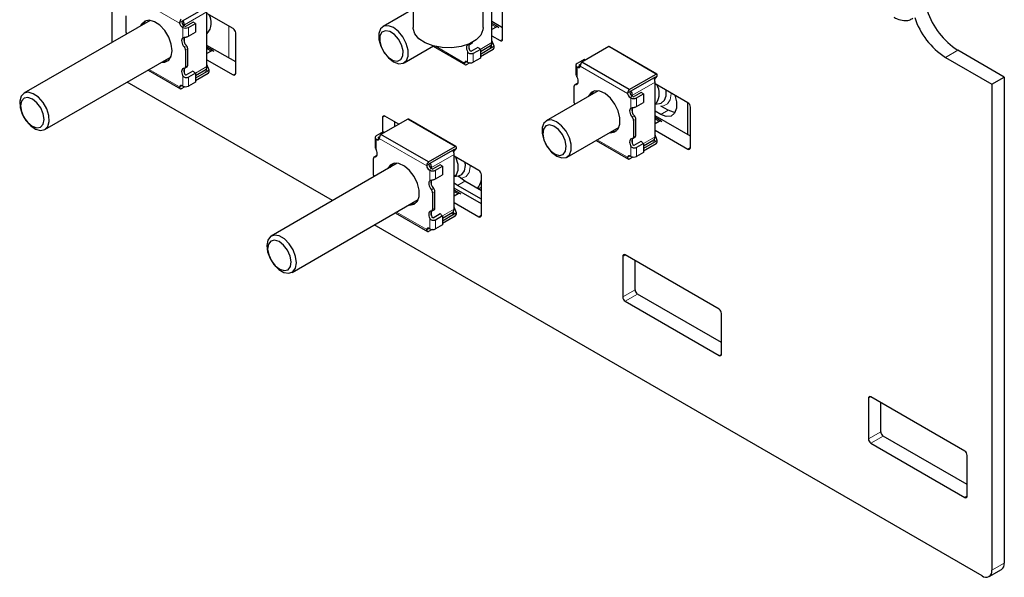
# Paper-space layout 'Blatt4' of a CAD drawing. Header units: millimetres. Extents: x 5 to 418, y 2 to 292.
# Tile 48 of 59: x 250 to 306, y 67 to 99. Entities that reach past the tile are written whole.
import ezdxf

# ---------------------------------------------------------------- set-up
doc = ezdxf.new("R2010")
doc.units = ezdxf.units.MM

psp = doc.layouts.new('Blatt4')

# ---------------------------------------------------------------- linework, layer by layer
at = {"color": 7, "linetype": 'Continuous', "lineweight": 25}
for p, q in [((272.0843939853, 116.7664525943), (272.0843939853, 98.8025547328)), ((276.0843939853, 98.8025547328), (276.0843939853, 116.7664525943)), ((254.851089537, 97.9636821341), (254.851089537, 109.6067442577)), ((276.5847235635, 97.9446102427), (276.5847235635, 101.0801269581)), ((277.1956638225, 98.1471458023), (277.1956638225, 100.466121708)), ((258.8712670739, 99.1914886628), (260.2501252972, 99.9737008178)), ((272.0843939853, 99.864224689), (270.3544515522, 98.8655501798)), ((257.0292731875, 99.2211207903), (249.8059284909, 95.0511726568)), ((255.6571912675, 98.5236266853), (255.6571912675, 99.4819955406)), ((260.2788411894, 96.5794570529), (260.2788411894, 99.7149737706)), ((261.7807359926, 98.7499395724), (260.2788411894, 99.6169649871)), ((258.7124069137, 99.0624438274), (258.7123450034, 99.0768476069)), ((258.8396861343, 99.1359205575), (258.8415172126, 99.1514171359)), ((258.8518997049, 98.8340869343), (258.8886692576, 98.8128603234)), ((259.0159484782, 98.8863370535), (258.9791789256, 98.9075636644)), ((258.9848357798, 98.9042980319), (258.9848357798, 98.9679603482)), ((259.4897100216, 99.1190133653), (259.0866591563, 98.8863370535)), ((259.2139383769, 98.8128603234), (259.6169892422, 99.0455366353)), ((259.6169892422, 99.0455366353), (259.4897100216, 99.1190133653)), ((259.6169892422, 99.0455366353), (259.6169892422, 98.543993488)), ((277.1956638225, 98.8002457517), (276.5847235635, 99.152934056)), ((276.9369236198, 98.8420189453), (276.5847235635, 99.0453397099)), ((276.8244327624, 98.8308796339), (276.5847235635, 98.692498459)), ((258.9848357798, 97.9668442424), (258.9848357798, 98.2478276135)), ((259.2139383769, 98.3113171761), (259.6169892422, 98.543993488)), ((260.2788411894, 98.46651653), (260.2974548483, 98.4772619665)), ((261.9221573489, 96.1860146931), (261.9221573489, 98.5049905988)), ((276.5847235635, 98.3365259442), (277.0542424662, 98.0654784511)), ((276.7148312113, 97.7425989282), (276.5847235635, 98.0604095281)), ((259.0513038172, 97.5226160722), (259.0513038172, 96.5642472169)), ((259.1785830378, 96.637723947), (259.1785830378, 97.5960928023)), ((261.9221573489, 96.8391146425), (260.2788411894, 97.7877808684)), ((260.6310412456, 97.4768657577), (260.2788411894, 97.6801865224)), ((271.5543540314, 96.7870329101), (273.2350322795, 97.7572678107)), ((273.2150513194, 97.745733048), (275.0643831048, 96.6781365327)), ((275.290718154, 97.5682692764), (275.290718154, 97.8386548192)), ((275.3198996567, 97.8469883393), (275.4471788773, 97.9204650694)), ((275.3925415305, 97.4614061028), (275.7955923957, 97.6940824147)), ((275.9228716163, 97.5611494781), (275.5198207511, 97.3284731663)), ((275.9228716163, 97.4407572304), (276.5101504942, 97.7797861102)), ((276.5560076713, 97.6461972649), (275.9228716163, 97.2743655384)), ((275.9228716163, 97.5611494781), (275.9228716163, 97.0596063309)), ((276.651191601, 97.5551145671), (275.9228716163, 97.1346643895)), ((276.5346214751, 97.798414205), (276.5703822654, 97.7110622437)), ((276.5703822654, 97.7110622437), (276.5713280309, 97.6597563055)), ((276.5713280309, 97.6597563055), (276.7148312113, 97.7425989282)), ((276.7148312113, 97.6653416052), (276.7148312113, 97.7425989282)), ((283.2697110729, 97.7190437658), (281.7329674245, 96.831900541)), ((285.9850011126, 96.1515401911), (283.2697110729, 97.7190437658)), ((286.0214055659, 96.1411269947), (283.3061155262, 97.7086305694)), ((305.9041991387, 95.9777083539), (303.2454776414, 97.5125556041)), ((251.0058309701, 92.972655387), (258.2291756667, 97.1426035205)), ((260.5185503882, 97.4657264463), (260.2788411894, 97.3273452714)), ((260.2788411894, 96.9713727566), (261.7807359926, 96.1043473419)), ((275.9228716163, 97.0596063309), (275.5198207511, 96.826930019)), ((281.8625685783, 96.9817757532), (281.459517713, 96.7490994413)), ((281.9275778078, 96.9442467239), (281.8625685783, 96.9817757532)), ((302.5383708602, 97.1043515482), (305.1970923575, 95.569504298)), ((256.9091689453, 96.3805798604), (258.7585007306, 95.3129833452)), ((258.9848357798, 96.2031160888), (258.9848357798, 96.4735016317)), ((259.0140172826, 96.4818351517), (259.1412965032, 96.5553118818)), ((259.6169892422, 96.0756040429), (260.20426812, 96.4146329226)), ((260.228739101, 96.4332610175), (260.2644998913, 96.3459090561)), ((260.2654456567, 96.2946031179), (260.4089488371, 96.3774457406)), ((260.4089488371, 96.3774457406), (260.2788411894, 96.6952563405)), ((260.4089488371, 96.3001884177), (260.4089488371, 96.3774457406)), ((275.0182273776, 96.7675671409), (275.0182892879, 96.7808546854)), ((275.3247373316, 96.7893688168), (275.1144479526, 96.6679713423)), ((275.1473995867, 96.84213667), (275.1455685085, 96.8543314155)), ((275.1945516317, 96.826930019), (275.1577820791, 96.8481566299)), ((275.1776324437, 96.8366972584), (275.177149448, 96.8364136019)), ((281.3921522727, 96.6552125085), (281.3921522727, 96.1407589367)), ((281.459517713, 96.5613255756), (281.4962872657, 96.5400989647)), ((281.5867969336, 96.6756227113), (281.6603268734, 96.718070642)), ((281.6235664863, 96.6135756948), (281.5867969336, 96.6348023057)), ((281.6235664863, 96.6135756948), (281.6357603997, 96.6071506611)), ((281.6367468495, 96.6212108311), (281.6357800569, 96.6074009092)), ((284.4482574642, 95.2643969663), (281.7329674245, 96.831900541)), ((259.0866591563, 96.0962529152), (259.4897100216, 96.3289292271)), ((259.6169892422, 96.1959962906), (259.2139383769, 95.9633199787)), ((260.2501252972, 96.2810440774), (259.6169892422, 95.9092123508)), ((259.6169892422, 96.1959962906), (259.6169892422, 95.6944531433)), ((260.3453092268, 96.1899613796), (259.6169892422, 95.769511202)), ((260.2644998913, 96.3459090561), (260.2654456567, 96.2946031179)), ((284.4482574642, 95.2643969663), (285.9850011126, 96.1515401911)), ((284.5109589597, 95.1683483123), (285.889817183, 95.9505604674)), ((285.9041917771, 95.9419395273), (285.8684309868, 95.8958760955)), ((285.8924889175, 95.836393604), (286.0486407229, 96.0375325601)), ((285.9051375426, 95.9546899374), (285.9041917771, 95.9419395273)), ((286.0486407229, 96.0375325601), (285.9051375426, 95.9546899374)), ((286.0486407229, 96.0375325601), (286.0486407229, 96.1147898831)), ((305.1970923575, 95.569504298), (305.9041991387, 95.9777083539)), ((305.9041991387, 95.9777083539), (305.9041991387, 68.1826591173)), ((267.4529785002, 88.9104355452), (255.711037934, 95.6889135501)), ((258.7123450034, 95.4024139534), (258.7124069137, 95.4157014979)), ((259.0188549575, 95.4242156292), (258.8085655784, 95.3028181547)), ((258.8415172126, 95.4769834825), (258.8396861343, 95.4891782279)), ((258.8886692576, 95.4617768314), (258.8518997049, 95.4830034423)), ((258.8717500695, 95.4715440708), (258.8712670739, 95.4712604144)), ((259.6169892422, 95.6944531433), (259.2139383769, 95.4617768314)), ((281.2968831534, 94.5004863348), (281.2968831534, 95.4588551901)), ((281.4614489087, 95.6147439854), (281.334169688, 95.5412672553)), ((285.9185330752, 92.5563167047), (285.9185330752, 95.6918334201)), ((287.8022655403, 94.5063690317), (285.9185330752, 95.5938246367)), ((305.1970923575, 95.569504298), (305.1970923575, 67.7744550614)), ((282.6689650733, 95.1979804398), (279.6882610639, 93.4772566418)), ((284.3520987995, 95.039303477), (284.3520368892, 95.0537072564)), ((284.4793780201, 95.112780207), (284.4812090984, 95.1282767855)), ((284.4915915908, 94.8109465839), (284.5283611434, 94.789719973)), ((284.655640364, 94.863196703), (284.6188708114, 94.8844233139)), ((284.6245276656, 94.8811576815), (284.6245276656, 94.9448199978)), ((285.1294019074, 95.0958730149), (284.7263510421, 94.863196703)), ((284.8536302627, 94.789719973), (285.256681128, 95.0223962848)), ((285.256681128, 95.0223962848), (285.1294019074, 95.0958730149)), ((285.256681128, 95.0223962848), (285.256681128, 94.5208531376)), ((284.6245276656, 93.943703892), (284.6245276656, 94.224687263)), ((284.8536302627, 94.2881768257), (285.256681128, 94.5208531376)), ((285.9185330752, 94.4208357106), (286.0089712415, 94.5084846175)), ((285.9250541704, 94.4271556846), (286.1708817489, 94.4654100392)), ((286.6708946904, 94.0814493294), (286.2603163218, 94.3184711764)), ((287.8022655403, 92.677184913), (287.8022655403, 94.5063690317)), ((287.9436868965, 91.9424441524), (287.9436868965, 94.2614200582)), ((271.7721548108, 93.578102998), (270.2354111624, 92.6909597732)), ((270.3225859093, 93.6555264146), (270.3225859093, 92.8163427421)), ((271.2558726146, 93.2800596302), (270.4640072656, 93.7371937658)), ((274.4874448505, 92.0105994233), (271.7721548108, 93.578102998)), ((274.5238493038, 92.000186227), (271.8085592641, 93.5676898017)), ((284.8182749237, 92.6145835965), (284.8182749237, 93.5729524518)), ((286.2466306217, 93.8365268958), (285.9185330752, 94.0259335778)), ((287.9436868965, 92.5955441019), (285.9185330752, 93.764640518)), ((286.2707331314, 93.4537254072), (285.9185330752, 93.6570461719)), ((271.0296926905, 93.1494887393), (271.0296926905, 93.4106305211)), ((280.888163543, 91.3987393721), (283.8688675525, 93.1194631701)), ((284.6909957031, 93.4994757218), (284.6909957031, 92.5411068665)), ((286.158242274, 93.4425860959), (285.9185330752, 93.3042049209)), ((269.8945960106, 92.5142717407), (269.8945960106, 91.9998181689)), ((270.3650123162, 92.8408349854), (269.9619614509, 92.6081586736)), ((269.9619614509, 92.4203848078), (269.9987310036, 92.3991581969)), ((270.0892406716, 92.5346819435), (270.1627706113, 92.5771298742)), ((270.1260102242, 92.472634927), (270.0892406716, 92.4938615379)), ((270.1260102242, 92.472634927), (270.1382041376, 92.4662098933)), ((270.1391905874, 92.4802700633), (270.1382237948, 92.4664601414)), ((272.9507012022, 91.1234561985), (270.2354111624, 92.6909597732)), ((270.4300215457, 92.8033059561), (270.3650123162, 92.8408349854)), ((284.6245276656, 92.1799757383), (284.6245276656, 92.4503612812)), ((284.6537091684, 92.4586948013), (284.780988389, 92.5321715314)), ((285.8684309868, 92.410120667), (285.9041917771, 92.3227687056)), ((285.9185330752, 92.9482324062), (287.8022655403, 91.8607768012)), ((286.0486407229, 92.3543053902), (285.9185330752, 92.6721159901)), ((272.9507012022, 91.1234561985), (274.4874448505, 92.0105994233)), ((274.3949326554, 91.6954528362), (274.5510844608, 91.8965917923)), ((274.5510844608, 91.8965917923), (274.4075812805, 91.8137491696)), ((274.5510844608, 91.8965917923), (274.5510844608, 91.9738491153)), ((282.5488608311, 92.3574395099), (284.3981926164, 91.2898429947)), ((284.7263510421, 92.0731125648), (285.1294019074, 92.3057888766)), ((285.256681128, 92.1728559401), (284.8536302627, 91.9401796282)), ((285.256681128, 92.0524636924), (285.8439600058, 92.3914925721)), ((285.889817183, 92.2579037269), (285.256681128, 91.8860720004)), ((285.256681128, 92.1728559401), (285.256681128, 91.6713127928)), ((285.9850011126, 92.1668210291), (285.256681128, 91.7463708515)), ((285.9041917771, 92.3227687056), (285.9051375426, 92.2714627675)), ((285.9051375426, 92.2714627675), (286.0486407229, 92.3543053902)), ((286.0486407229, 92.2770480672), (286.0486407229, 92.3543053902)), ((269.7993268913, 90.3595455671), (269.7993268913, 91.3179144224)), ((269.9638926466, 91.4738032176), (269.8366134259, 91.4003264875)), ((273.0134026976, 91.0274075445), (274.3922609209, 91.8096196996)), ((274.406635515, 91.8009987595), (274.3708747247, 91.7549353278)), ((274.4075812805, 91.8137491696), (274.406635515, 91.8009987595)), ((274.4209768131, 88.4153759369), (274.4209768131, 91.5508926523)), ((275.8380188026, 90.6348429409), (274.4209768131, 91.4528838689)), ((284.3520368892, 91.3792736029), (284.3520987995, 91.3925611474)), ((284.6585468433, 91.4010752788), (284.4482574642, 91.2796778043)), ((284.4812090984, 91.453843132), (284.4793780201, 91.4660378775)), ((284.5283611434, 91.438636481), (284.4915915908, 91.4598630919)), ((284.5114419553, 91.4484037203), (284.5109589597, 91.4481200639)), ((285.256681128, 91.6713127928), (284.8536302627, 91.438636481)), ((271.1714088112, 91.057039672), (263.9480641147, 86.8870915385)), ((272.8545425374, 90.8983627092), (272.8544806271, 90.9127664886)), ((272.981821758, 90.9718394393), (272.9836528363, 90.9873360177)), ((273.1580841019, 90.7222559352), (273.1213145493, 90.7434825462)), ((273.1269714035, 90.7402169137), (273.1269714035, 90.80387923)), ((273.6318456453, 90.9549322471), (273.22879478, 90.7222559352)), ((273.3560740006, 90.6487792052), (273.7591248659, 90.8814555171)), ((273.7591248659, 90.8814555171), (273.6318456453, 90.9549322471)), ((273.7591248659, 90.8814555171), (273.7591248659, 90.3799123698)), ((272.9940353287, 90.6700058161), (273.0308048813, 90.6487792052)), ((273.3560740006, 90.1472360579), (273.7591248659, 90.3799123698)), ((274.4209768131, 90.2852001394), (274.6733254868, 90.3244692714)), ((274.4209768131, 90.3024354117), (274.439590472, 90.3131808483)), ((275.9794401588, 88.0709180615), (275.9794401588, 90.3898939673)), ((273.1269714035, 89.8027631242), (273.1269714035, 90.0837464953)), ((274.6076530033, 89.7772269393), (274.4209768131, 89.9071115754)), ((275.9794401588, 88.724018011), (274.4209768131, 89.6236997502)), ((275.9794401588, 88.9853110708), (274.6076530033, 89.7772269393)), ((275.9794401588, 89.4751559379), (275.031917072, 90.0221493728)), ((275.8056171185, 89.5755018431), (275.9794401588, 89.6758477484)), ((273.193439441, 89.358534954), (273.193439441, 88.4001660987)), ((273.3207186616, 88.4736428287), (273.3207186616, 89.4320116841)), ((274.7731768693, 89.3127846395), (274.4209768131, 89.5161054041)), ((274.6606860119, 89.3016453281), (274.4209768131, 89.1632641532)), ((265.1479665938, 84.8085742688), (272.3713112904, 88.9785224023)), ((274.4209768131, 88.8072916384), (275.8380188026, 87.9892507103)), ((274.5510844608, 88.2133646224), (274.4209768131, 88.5311752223)), ((271.051304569, 88.2164987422), (272.9006363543, 87.1489022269)), ((273.1269714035, 88.0390349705), (273.1269714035, 88.3094205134)), ((273.1561529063, 88.3177540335), (273.2834321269, 88.3912307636)), ((273.22879478, 87.932171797), (273.6318456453, 88.1648481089)), ((273.7591248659, 88.0319151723), (273.3560740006, 87.7992388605)), ((273.7591248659, 87.9115229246), (274.3464037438, 88.2505518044)), ((274.3922609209, 88.1169629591), (273.7591248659, 87.7451312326)), ((273.7591248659, 88.0319151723), (273.7591248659, 87.5303720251)), ((274.4874448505, 88.0258802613), (273.7591248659, 87.6054300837)), ((274.3708747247, 88.2691798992), (274.406635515, 88.1818279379)), ((274.406635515, 88.1818279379), (274.4075812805, 88.1305219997)), ((274.4075812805, 88.1305219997), (274.5510844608, 88.2133646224)), ((274.5510844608, 88.1361072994), (274.5510844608, 88.2133646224)), ((304.6314069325, 67.4477856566), (269.8531735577, 87.5248324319)), ((273.7591248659, 87.5303720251), (273.3560740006, 87.2976957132)), ((272.8544806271, 87.2383328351), (272.8545425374, 87.2516203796)), ((273.1609905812, 87.260134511), (272.9507012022, 87.1387370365)), ((272.9836528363, 87.3129023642), (272.981821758, 87.3250971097)), ((273.0308048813, 87.2976957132), (272.9940353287, 87.3189223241)), ((273.0138856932, 87.3074629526), (273.0134026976, 87.3071792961)), ((284.0687417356, 85.7200395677), (284.0687417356, 83.4010636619)), ((289.5841746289, 82.6993560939), (284.2101630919, 85.8017069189)), ((284.7758485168, 83.8092677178), (284.7758485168, 85.4751436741)), ((289.7255959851, 80.7885311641), (284.917269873, 83.5643187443)), ((284.2101630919, 83.1561146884), (289.5841746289, 80.0537638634)), ((289.7255959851, 80.1354312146), (289.7255959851, 82.4544071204)), ((298.1260245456, 77.6049429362), (298.1260245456, 75.2859670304)), ((303.6414574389, 74.5842594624), (298.2674459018, 77.6866102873)), ((298.8331313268, 75.6941710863), (298.8331313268, 77.3600470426)), ((298.2674459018, 75.0410180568), (303.6414574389, 71.9386672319)), ((303.7828787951, 72.6734345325), (298.974552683, 75.4492221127)), ((303.7828787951, 72.0203345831), (303.7828787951, 74.3393104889)), ((305.0313744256, 67.4081792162), (305.7384812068, 67.8163832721))]:
    psp.add_line(p, q, dxfattribs=at)
at = {"color": 7, "linetype": 'Continuous', "lineweight": 18}
for p, q in [((255.9960881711, 100.6305412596), (258.7124069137, 99.0624438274)), ((258.9848357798, 98.9679603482), (260.2788411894, 99.7149737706)), ((258.7123450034, 99.0768476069), (258.8415172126, 99.1514171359)), ((258.9791789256, 98.9075636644), (258.8518997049, 98.8340869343)), ((258.8886692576, 98.8128603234), (258.8886692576, 98.2136154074)), ((259.2139383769, 98.3113171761), (259.2139383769, 98.8128603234)), ((261.5379757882, 98.8900820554), (261.5379757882, 97.0608979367)), ((276.5847235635, 98.9692608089), (276.8244327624, 98.8308796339)), ((277.0542424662, 98.0654784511), (277.1956638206, 98.1471192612)), ((259.1031583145, 97.773861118), (258.9758790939, 97.7003843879)), ((259.1785830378, 97.5960928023), (259.0513038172, 97.5226160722)), ((260.2788411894, 97.6041076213), (260.5185503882, 97.4657264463)), ((275.0182892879, 96.7808546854), (273.3928654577, 97.7191918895)), ((276.5847235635, 97.9446102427), (275.9217972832, 97.5619110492)), ((276.4173752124, 97.72622808), (276.5560076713, 97.6461972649)), ((276.4807433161, 97.7628097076), (276.5703822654, 97.7110622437)), ((302.5383708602, 97.1043515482), (303.2454776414, 97.5125556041)), ((275.1945516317, 97.426174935), (275.1945516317, 96.826930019)), ((275.5198207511, 96.826930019), (275.5198207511, 97.3284731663)), ((258.7124069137, 95.4157014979), (256.9750882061, 96.4186342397)), ((259.1785830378, 96.637723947), (259.0513038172, 96.5642472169)), ((260.2788411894, 96.5794570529), (259.6159149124, 96.1967578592)), ((260.1114928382, 96.3610748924), (260.2501252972, 96.2810440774)), ((260.174860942, 96.3976565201), (260.2644998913, 96.3459090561)), ((275.1473995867, 96.84213667), (275.0182273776, 96.7675671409)), ((275.1461134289, 96.8543303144), (275.177149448, 96.8364136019)), ((281.459517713, 95.9620806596), (281.459517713, 96.5613255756)), ((281.4962872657, 96.5400989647), (281.6235664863, 96.6135756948)), ((281.5867969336, 96.6348023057), (281.5867969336, 96.6756227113)), ((281.6357800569, 96.6074009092), (284.3520987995, 95.039303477)), ((258.8886692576, 96.0610217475), (258.8886692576, 95.4617768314)), ((259.2139383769, 95.4617768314), (259.2139383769, 95.9633199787)), ((261.7807359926, 96.1043473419), (261.922157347, 96.185988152)), ((285.9041917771, 95.9419395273), (285.8895352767, 95.9504005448)), ((258.8415172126, 95.4769834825), (258.7123450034, 95.4024139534)), ((258.8402310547, 95.4891771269), (258.8712670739, 95.4712604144)), ((281.3723078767, 95.5495399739), (281.4995870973, 95.623016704)), ((284.6245276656, 94.9448199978), (285.9185330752, 95.6918334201)), ((284.3520368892, 95.0537072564), (284.4812090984, 95.1282767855)), ((284.6188708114, 94.8844233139), (284.4915915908, 94.8109465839)), ((284.5283611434, 94.789719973), (284.5283611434, 94.1904750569)), ((284.8536302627, 94.2881768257), (284.8536302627, 94.789719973)), ((270.3225859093, 93.6555264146), (270.4640302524, 93.7371804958)), ((284.7428502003, 93.7507207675), (284.6155709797, 93.6772440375)), ((284.8182749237, 93.5729524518), (284.6909957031, 93.4994757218)), ((285.9185330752, 93.5809672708), (286.158242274, 93.4425860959)), ((286.2466306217, 93.8365268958), (286.6708946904, 94.0814493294)), ((269.9619614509, 91.8211398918), (269.9619614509, 92.4203848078)), ((269.9987310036, 92.3991581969), (270.1260102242, 92.472634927)), ((270.0892406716, 92.4938615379), (270.0892406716, 92.5346819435)), ((270.1382237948, 92.4664601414), (272.8545425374, 90.8983627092)), ((284.8182749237, 92.6145835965), (284.6909957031, 92.5411068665)), ((285.9185330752, 92.5563167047), (285.2556067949, 92.1736175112)), ((284.3520987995, 91.3925611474), (282.614780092, 92.3954938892)), ((284.5283611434, 92.037881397), (284.5283611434, 91.438636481)), ((284.8536302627, 91.438636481), (284.8536302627, 91.9401796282)), ((285.751184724, 92.337934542), (285.889817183, 92.2579037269)), ((285.8145528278, 92.3745161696), (285.9041917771, 92.3227687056)), ((287.8022655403, 91.8607768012), (287.9436868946, 91.9424176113)), ((269.8747516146, 91.4085992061), (270.0020308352, 91.4820759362)), ((273.1269714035, 90.80387923), (274.4209768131, 91.5508926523)), ((274.406635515, 91.8009987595), (274.3919790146, 91.8094597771)), ((284.4812090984, 91.453843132), (284.3520368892, 91.3792736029)), ((284.4799229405, 91.4660367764), (284.5109589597, 91.4481200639)), ((272.8544806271, 90.9127664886), (272.9836528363, 90.9873360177)), ((273.1213145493, 90.7434825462), (272.9940353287, 90.6700058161)), ((273.0308048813, 90.6487792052), (273.0308048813, 90.0495342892)), ((273.3560740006, 90.1472360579), (273.3560740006, 90.6487792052)), ((273.2452939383, 89.6097799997), (273.1180147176, 89.5363032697)), ((274.6076530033, 89.7772269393), (275.031917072, 90.0221493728)), ((273.3207186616, 89.4320116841), (273.193439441, 89.358534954)), ((274.4209768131, 89.4400265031), (274.6606860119, 89.3016453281)), ((273.3207186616, 88.4736428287), (273.193439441, 88.4001660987)), ((272.8545425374, 87.2516203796), (271.1172238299, 88.2545531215)), ((274.4209768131, 88.4153759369), (273.7580505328, 88.0326767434)), ((274.2536284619, 88.1969937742), (274.3922609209, 88.1169629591)), ((274.3169965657, 88.2335754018), (274.406635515, 88.1818279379)), ((275.8380188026, 87.9892507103), (275.979440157, 88.0708915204)), ((273.0308048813, 87.8969406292), (273.0308048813, 87.2976957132)), ((273.3560740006, 87.2976957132), (273.3560740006, 87.7992388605)), ((272.9836528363, 87.3129023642), (272.8544806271, 87.2383328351)), ((272.9823666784, 87.3250960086), (273.0134026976, 87.3071792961)), ((284.0687417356, 85.7200395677), (284.2101860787, 85.8016936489)), ((284.0687417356, 83.4010636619), (284.7758485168, 83.8092677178)), ((284.2101630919, 83.1561146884), (284.917269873, 83.5643187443)), ((289.5841746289, 80.0537638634), (289.7255959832, 80.1354046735)), ((298.1260245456, 77.6049429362), (298.2674688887, 77.6865970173)), ((298.1260245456, 75.2859670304), (298.8331313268, 75.6941710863)), ((298.2674459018, 75.0410180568), (298.974552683, 75.4492221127)), ((303.6414574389, 71.9386672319), (303.7828787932, 72.020308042)), ((305.1970923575, 67.7744550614), (305.9041991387, 68.1826591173))]:
    psp.add_line(p, q, dxfattribs=at)
at = {"color": 7, "linetype": 'Continuous', "lineweight": 25, "flags": 128}
for points in [[(258.2876284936, 97.4842920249), (258.2370553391, 97.8634593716), (258.0908162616, 98.2599285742), (257.8647585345, 98.6307360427), (257.5833790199, 98.9356990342), (257.2771695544, 99.1417700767), (256.9793126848, 99.2266181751), (256.7220858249, 99.1810487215), (256.533363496, 99.0099998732), (256.4793194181, 98.903639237)], [(256.7610153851, 99.1977183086), (256.6606427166, 99.0834766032), (256.6065986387, 98.977115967)], [(271.686002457, 97.9003107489), (271.4948678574, 98.2696629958), (271.2385451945, 98.5855381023), (270.9479507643, 98.8098368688), (270.6581345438, 98.9155055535), (270.4040526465, 98.8897989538), (270.2163510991, 98.7358176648), (270.1176694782, 98.4721341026), (270.1199102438, 98.1305523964), (270.2228031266, 97.752272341), (270.4139377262, 97.3829200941), (270.6702603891, 97.0670449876), (270.9608548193, 96.8427462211), (271.2506710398, 96.7370775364), (271.5047529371, 96.7627841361), (271.6924544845, 96.9167654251), (271.7911361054, 97.1804489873), (271.7888953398, 97.5220306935), (271.686002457, 97.9003107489)], [(271.4136903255, 97.8143406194), (271.2385354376, 98.1425840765), (271.0014439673, 98.41189115), (270.7385109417, 98.5812622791), (270.4897655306, 98.6249122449), (270.2930769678, 98.5361957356), (270.178389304, 98.3286190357), (270.1631626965, 98.033783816), (270.2497152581, 97.696576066), (270.424870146, 97.3683326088), (270.6619616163, 97.0990255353), (270.9248946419, 96.9296544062), (271.173640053, 96.8860044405), (271.3703286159, 96.9747209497), (271.4850162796, 97.1822976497), (271.5002428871, 97.4771328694), (271.4136903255, 97.8143406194)], [(276.0843939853, 98.8025547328), (276.073908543, 98.6844830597), (275.9449508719, 98.3789938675), (275.6780042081, 98.1049182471), (275.2928667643, 97.8825831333), (274.8181024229, 97.7284781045), (274.2889222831, 97.6540324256), (273.7445732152, 97.6647673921), (273.2254270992, 97.7598868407), (272.7699866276, 97.9323361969), (272.4120297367, 98.1693256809), (272.1781044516, 98.4532788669), (272.0855599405, 98.763136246), (272.0843939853, 98.8025547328)], [(258.8886692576, 98.2136154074), (258.8548027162, 98.1766854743), (258.8332134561, 98.1251333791), (258.8250806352, 98.0617747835), (258.8308484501, 97.9900701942), (258.8502018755, 97.9139359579), (258.88208387, 97.8375303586), (258.9247531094, 97.7650265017), (258.9758790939, 97.7003843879)], [(257.6792218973, 96.8251219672), (257.8647585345, 96.8260832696), (258.0908162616, 96.9358900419), (258.2370553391, 97.1635151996), (258.2876284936, 97.4842920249)], [(275.2817614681, 97.8387156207), (275.2306354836, 97.8331023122), (275.1879662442, 97.8098633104), (275.1560842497, 97.7702678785), (275.1367308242, 97.7164786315), (275.1309630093, 97.6514334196), (275.1390958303, 97.5786848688), (275.1606850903, 97.5022063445), (275.1945516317, 97.426174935)], [(257.8065011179, 96.8985986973), (257.9920377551, 96.8995599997), (258.0747589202, 96.922001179)], [(258.9758790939, 96.4735624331), (258.9247531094, 96.4679491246), (258.88208387, 96.4447101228), (258.8502018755, 96.4051146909), (258.8308484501, 96.3513254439), (258.8250806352, 96.2862802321), (258.8332134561, 96.2135316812), (258.8548027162, 96.1370531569), (258.8886692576, 96.0610217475)], [(275.1577820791, 96.8481566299), (275.1319413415, 96.8602965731), (275.1069884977, 96.8664641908), (275.0837809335, 96.8664475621), (275.0631160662, 96.8602472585), (275.0457039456, 96.8480763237), (275.0321428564, 96.8303529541), (275.0228987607, 96.8076861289), (275.0182892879, 96.7808546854)], [(275.177149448, 96.8364136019), (275.1724186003, 96.8340431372), (275.1677866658, 96.8325374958), (275.1633564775, 96.8319301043), (275.1592263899, 96.8322344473), (275.1554880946, 96.8334437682), (275.1522245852, 96.8355312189), (275.1495083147, 96.8384504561), (275.1473995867, 96.84213667)], [(281.4962872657, 96.5400989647), (281.5221280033, 96.5279590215), (281.5470808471, 96.5217914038), (281.5702884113, 96.5218080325), (281.5909532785, 96.5280083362), (281.6083653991, 96.5401792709), (281.6219264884, 96.5579026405), (281.6311705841, 96.5805694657), (281.6357800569, 96.6074009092)], [(281.3723078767, 95.5495399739), (281.4234338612, 95.5551532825), (281.4661031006, 95.5783922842), (281.4979850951, 95.6179877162), (281.5173385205, 95.6717769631), (281.5231063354, 95.736822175), (281.5149735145, 95.8095707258), (281.4933842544, 95.8860492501), (281.459517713, 95.9620806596)], [(258.8518997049, 95.4830034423), (258.8260589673, 95.4951433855), (258.8011061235, 95.5013110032), (258.7778985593, 95.5012943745), (258.757233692, 95.4950940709), (258.7398215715, 95.4829231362), (258.7262604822, 95.4651997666), (258.7170163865, 95.4425329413), (258.7124069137, 95.4157014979)], [(258.8712670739, 95.4712604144), (258.8665362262, 95.4688899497), (258.8619042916, 95.4673843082), (258.8574741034, 95.4667769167), (258.8533440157, 95.4670812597), (258.8496057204, 95.4682905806), (258.8463422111, 95.4703780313), (258.8436259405, 95.4732972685), (258.8415172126, 95.4769834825)], [(249.8110449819, 95.0540763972), (249.6399542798, 94.8757725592), (249.5612454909, 94.5932746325), (249.5844120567, 94.2406560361), (249.7066597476, 93.860447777), (249.9132436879, 93.4985085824), (250.1792468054, 93.1984936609), (250.4725851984, 92.9965892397), (250.7578779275, 92.9171479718), (251.0007144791, 92.9697516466), (251.1718051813, 93.1480554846), (251.2505139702, 93.4305534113), (251.2273474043, 93.7831720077), (251.1050997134, 94.1633802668), (250.8985157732, 94.5253194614), (250.6325126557, 94.8253343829), (250.3391742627, 95.0272388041), (250.0538815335, 95.106680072), (249.8110449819, 95.0540763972)], [(249.809988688, 94.7701209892), (249.6617944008, 94.6042511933), (249.6082003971, 94.3374197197), (249.6573658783, 94.0102492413), (249.8018058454, 93.6725484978), (250.0195306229, 93.375729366), (250.277393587, 93.1649798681), (250.5361374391, 93.0723847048), (250.756370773, 93.1120406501), (250.9045650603, 93.277910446), (250.9581590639, 93.5447419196), (250.9089935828, 93.8719123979), (250.7645536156, 94.2096131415), (250.5468288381, 94.5064322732), (250.288965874, 94.7171817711), (250.030222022, 94.8097769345), (249.809988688, 94.7701209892)], [(283.3189137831, 92.8019816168), (283.3688742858, 92.7964842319), (283.6261011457, 92.8420536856), (283.8148234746, 93.0131025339), (283.9145902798, 93.2910949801), (283.9145902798, 93.6459062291), (283.8148234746, 94.0390869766), (283.6261011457, 94.4280299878), (283.3688742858, 94.7705872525), (283.0710174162, 95.0296373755), (282.7648079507, 95.1771082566), (282.4834284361, 95.1970191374), (282.2573707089, 95.0872123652), (282.1190113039, 94.8804988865)], [(282.400707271, 95.1745779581), (282.3846499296, 95.1606890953), (282.2462905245, 94.9539756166)], [(286.1708817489, 94.4654100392), (286.2659893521, 94.4913127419), (286.4565523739, 94.6462347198), (286.5571550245, 94.9123756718), (286.5601767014, 95.2234116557)], [(287.0545286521, 94.9380283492), (287.1519041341, 94.5597547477), (287.1519041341, 94.1910986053), (287.0427147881, 93.9077088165), (286.8375059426, 93.7437663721), (286.5610288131, 93.7190451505), (286.2466306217, 93.8365268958)], [(284.5283611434, 94.1904750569), (284.494494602, 94.1535451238), (284.4729053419, 94.1019930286), (284.464772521, 94.038634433), (284.4705403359, 93.9669298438), (284.4898937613, 93.8907956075), (284.5217757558, 93.8143900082), (284.5644449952, 93.7418861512), (284.6155709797, 93.6772440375)], [(287.0731289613, 93.9562622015), (286.9852928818, 93.9639675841), (286.6708946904, 94.0814493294)], [(280.5744338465, 93.1951875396), (280.2839677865, 93.4202850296), (279.9940136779, 93.5269042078), (279.7395442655, 93.5021852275), (279.5512523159, 93.3491095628), (279.4518486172, 93.0861403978), (279.4533227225, 92.7449956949), (279.5554968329, 92.36682254), (279.7460472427, 91.9972341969), (280.0019907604, 91.6808084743), (280.2924568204, 91.4557109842), (280.582410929, 91.3490918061), (280.8368803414, 91.3738107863), (281.025172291, 91.5268864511), (281.1245759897, 91.7898556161), (281.1231018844, 92.1310003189), (281.0209277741, 92.5091734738), (280.8303773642, 92.8787618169), (280.5744338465, 93.1951875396)], [(280.3932015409, 92.9695090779), (280.1326961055, 93.164657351), (279.8771866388, 93.2383946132), (279.6655721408, 93.1794950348), (279.5300690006, 92.9969255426), (279.491306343, 92.7184806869), (279.5551854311, 92.3865511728), (279.711981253, 92.0516702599), (279.937823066, 91.7648205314), (280.1983285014, 91.5696722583), (280.4538379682, 91.4959349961), (280.6654524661, 91.5548345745), (280.8009556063, 91.7374040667), (280.8397182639, 92.0158489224), (280.7758391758, 92.3477784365), (280.6190433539, 92.6826593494), (280.3932015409, 92.9695090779)], [(269.9987310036, 92.3991581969), (270.0245717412, 92.3870182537), (270.049524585, 92.380850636), (270.0727321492, 92.3808672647), (270.0933970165, 92.3870675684), (270.110809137, 92.3992385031), (270.1243702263, 92.4169618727), (270.133614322, 92.439628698), (270.1382237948, 92.4664601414)], [(283.4461930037, 92.8754583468), (283.4961535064, 92.869960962), (283.7144508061, 92.8988608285)], [(284.6155709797, 92.4504220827), (284.5644449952, 92.4448087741), (284.5217757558, 92.4215697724), (284.4898937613, 92.3819743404), (284.4705403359, 92.3281850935), (284.464772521, 92.2631398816), (284.4729053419, 92.1903913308), (284.494494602, 92.1139128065), (284.5283611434, 92.037881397)], [(269.8747516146, 91.4085992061), (269.9258775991, 91.4142125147), (269.9685468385, 91.4374515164), (270.000428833, 91.4770469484), (270.0197822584, 91.5308361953), (270.0255500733, 91.5958814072), (270.0174172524, 91.668629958), (269.9958279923, 91.7451084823), (269.9619614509, 91.8211398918)], [(274.439590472, 90.3131808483), (274.5515961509, 90.4130037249), (274.650934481, 90.6581750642), (274.6489287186, 90.982861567), (274.5458497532, 91.343212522), (274.5241896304, 91.3933003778)], [(284.4915915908, 91.4598630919), (284.4657508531, 91.4720030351), (284.4407980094, 91.4781706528), (284.4175904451, 91.4781540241), (284.3969255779, 91.4719537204), (284.3795134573, 91.4597827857), (284.365952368, 91.4420594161), (284.3567082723, 91.4193925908), (284.3520987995, 91.3925611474)], [(284.5109589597, 91.4481200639), (284.506228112, 91.4457495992), (284.5015961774, 91.4442439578), (284.4971659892, 91.4436365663), (284.4930359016, 91.4439409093), (284.4892976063, 91.4451502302), (284.4860340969, 91.4472376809), (284.4833178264, 91.4501569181), (284.4812090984, 91.453843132)], [(271.821357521, 88.661040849), (271.8713180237, 88.6555434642), (272.1285448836, 88.7011129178), (272.3172672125, 88.8721617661), (272.4170340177, 89.1501542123), (272.4170340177, 89.5049654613), (272.3172672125, 89.8981462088), (272.1285448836, 90.2870892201), (271.8713180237, 90.6296464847), (271.5734611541, 90.8886966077), (271.2672516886, 91.0361674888), (270.985872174, 91.0560783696), (270.7598144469, 90.9462715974), (270.6214550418, 90.7395581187)], [(270.9031510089, 91.0336371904), (270.8870936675, 91.0197483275), (270.7487342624, 90.8130348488)], [(274.6733254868, 90.3244692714), (274.8635564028, 90.4043875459), (275.0161199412, 90.6122460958), (275.0718331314, 90.9184236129), (275.0626204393, 91.082470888)], [(275.031917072, 90.0221493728), (274.7175188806, 90.2676640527), (274.6642072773, 90.3230503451)], [(273.0308048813, 90.0495342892), (272.9969383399, 90.0126043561), (272.9753490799, 89.9610522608), (272.9672162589, 89.8976936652), (272.9729840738, 89.825989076), (272.9923374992, 89.7498548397), (273.0242194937, 89.6734492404), (273.0668887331, 89.6009453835), (273.1180147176, 89.5363032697)], [(271.9486367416, 88.7345175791), (271.9985972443, 88.7290201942), (272.216894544, 88.7579200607)], [(273.1180147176, 88.3094813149), (273.0668887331, 88.3038680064), (273.0242194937, 88.2806290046), (272.9923374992, 88.2410335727), (272.9729840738, 88.1872443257), (272.9672162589, 88.1221991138), (272.9753490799, 88.049450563), (272.9969383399, 87.9729720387), (273.0308048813, 87.8969406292)], [(272.9940353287, 87.3189223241), (272.968194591, 87.3310622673), (272.9432417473, 87.337229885), (272.920034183, 87.3372132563), (272.8993693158, 87.3310129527), (272.8819571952, 87.3188420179), (272.868396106, 87.3011186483), (272.8591520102, 87.2784518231), (272.8545425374, 87.2516203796)], [(263.7546123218, 86.6532669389), (263.6995631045, 86.3507383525), (263.7468497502, 85.9875519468), (263.8907687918, 85.6075133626), (264.1139614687, 85.2564608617), (264.3895074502, 84.9767365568), (264.6841718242, 84.8020793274), (264.9624137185, 84.7535554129), (265.1906730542, 84.8370175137), (265.3414183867, 85.0423988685), (265.396467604, 85.3449274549), (265.3491809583, 85.7081138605), (265.2052619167, 86.0881524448), (264.9820692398, 86.4392049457), (264.7065232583, 86.7189292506), (264.4118588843, 86.89358648), (264.13361699, 86.9421103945), (263.9053576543, 86.8586482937), (263.7546123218, 86.6532669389)], [(273.0134026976, 87.3071792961), (273.0086718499, 87.3048088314), (273.0040399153, 87.30330319), (272.9996097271, 87.3026957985), (272.9954796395, 87.3030001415), (272.9917413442, 87.3042094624), (272.9884778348, 87.3062969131), (272.9857615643, 87.3092161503), (272.9836528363, 87.3129023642)], [(263.794163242, 86.4177224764), (263.7506202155, 86.1429105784), (263.8097934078, 85.8123920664), (263.9626742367, 85.4764853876), (264.1859879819, 85.1863292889), (264.44573715, 84.9860974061), (264.7023772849, 84.9062732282), (264.9168372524, 84.9590092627), (265.0564674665, 85.1362769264), (265.100010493, 85.4110888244), (265.0408373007, 85.7416073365), (264.8879564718, 86.0775140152), (264.6646427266, 86.3676701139), (264.4048935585, 86.5679019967), (264.1482534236, 86.6477261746), (263.9337934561, 86.5949901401), (263.794163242, 86.4177224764)]]:
    psp.add_lwpolyline(points, dxfattribs=at)
at = {"color": 7, "linetype": 'Continuous', "lineweight": 18, "flags": 128}
for points in [[(286.2603163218, 94.3184711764), (286.3959711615, 94.330165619), (286.6278714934, 94.4485267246), (286.7809233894, 94.6828124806), (286.8401450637, 95.0100893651), (286.8404995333, 95.0615847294)], [(274.813986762, 90.1782203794), (274.8828588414, 90.1861976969), (275.1187337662, 90.2973009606), (275.2768939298, 90.5253356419), (275.3418575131, 90.8479801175), (275.3429432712, 90.9206439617)]]:
    psp.add_lwpolyline(points, dxfattribs=at)
at = {"color": 7, "linetype": 'Continuous', "lineweight": 25}
for centre, radius, start, end in [((305.579569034, 101.1236907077), 4.299799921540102, 198.231552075, 237.1230103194), ((259.0687439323, 99.0413991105), 0.358157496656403, 136.5884037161, 174.3198733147), ((258.9089017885, 99.132468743), 0.0699980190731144, 122.5240785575, 164.2941350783), ((258.4578324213, 98.9477314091), 0.5273914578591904, 2.1982100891, 30.4370663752), ((259.6296268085, 99.0729416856), 0.8948902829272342, 318.2681320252, 32.774897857), ((304.8336577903, 100.6860502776), 4.254046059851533, 197.7798544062, 237.346727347), ((259.0185228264, 99.092652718), 0.3076028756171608, 185.6359561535, 237.2017465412), ((259.145802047, 99.166129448), 0.3076028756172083, 185.6359561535, 237.2017465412), ((259.0513038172, 99.1267438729), 0.3535150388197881, 242.6096722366, 297.3903277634), ((259.0513038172, 98.9545726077), 0.0768510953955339, 242.6096722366, 297.3903277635), ((261.6151141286, 98.4910184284), 0.307360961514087, 2.6054784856, 57.39452166), ((276.8862383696, 98.7566204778), 0.0966144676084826, 27.7487493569, 129.7704808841), ((255.893986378, 98.5286261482), 0.2368478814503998, 181.209507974, 202.1990264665), ((259.385920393, 98.0983208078), 0.4303817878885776, 158.7372946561, 228.9283052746), ((277.109448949, 98.1331603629), 0.0873418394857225, 230.7967147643, 9.2140369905), ((258.7716917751, 97.5088654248), 0.2799499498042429, 2.8154004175, 43.1663281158), ((258.8989709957, 97.5823421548), 0.2799499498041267, 2.8154004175, 43.1663281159), ((260.5803559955, 97.3914672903), 0.0966144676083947, 27.7487493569, 129.7704808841), ((275.646515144, 97.7110365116), 0.3874318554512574, 160.7489968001, 213.0660326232), ((275.2833367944, 97.911534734), 0.0728361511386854, 268.7606897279, 359.954073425), ((275.4038852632, 97.9864888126), 0.0789523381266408, 303.2539759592, 352.9561070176), ((276.231566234, 97.9841145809), 0.5236333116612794, 213.6338887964, 233.8767340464), ((276.4489523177, 97.8855670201), 0.1222080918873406, 300.0509723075, 314.5081341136), ((276.3836383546, 97.9318399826), 0.201490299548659, 318.5325430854, 3.6337865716), ((276.5254636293, 97.6961437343), 0.0585456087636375, 301.4472687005, 321.5725795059), ((276.3554865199, 97.799324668), 0.3835101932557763, 320.4481654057, 339.5518344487), ((283.2664070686, 97.6386515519), 0.0804600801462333, 60.4279599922, 87.6465504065), ((259.3541150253, 96.3475166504), 0.399666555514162, 161.6073465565, 212.2076828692), ((258.9756149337, 96.5504908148), 0.0769288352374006, 270.1967441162, 10.3010264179), ((259.0894598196, 96.6284058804), 0.0896090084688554, 305.3434417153, 5.968738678), ((260.1430699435, 96.5204138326), 0.1222080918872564, 300.0509723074, 314.5081341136), ((260.0777559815, 96.5666867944), 0.2014902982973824, 318.5325429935, 3.6337861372), ((275.109843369, 96.7598005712), 0.0919446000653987, 175.1544456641, 272.8705721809), ((275.3571861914, 97.1408135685), 0.3535150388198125, 242.6096722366, 297.3903277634), ((281.4951509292, 96.6552125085), 0.1004215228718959, 110.7834207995, 249.2165792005), ((281.594543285, 96.6552125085), 0.0218307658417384, 110.7834207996, 249.2165792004), ((281.9931457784, 96.5857623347), 0.3581574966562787, 136.5884037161, 174.3198733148), ((259.9256838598, 96.6189613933), 0.5236333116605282, 213.6338887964, 233.8767340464), ((260.2195812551, 96.3309905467), 0.05854560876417, 301.4472687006, 321.5725795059), ((260.0496041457, 96.4341714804), 0.3835101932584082, 320.4481654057, 339.5518344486), ((261.8359424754, 96.1720292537), 0.0873418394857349, 230.7967147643, 9.2140369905), ((285.3089384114, 95.6336275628), 0.6179047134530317, 25.1136920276, 28.5500394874), ((285.4259982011, 95.6790654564), 0.4927003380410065, 1.484943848, 26.1067936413), ((285.9043759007, 95.9270315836), 0.0276688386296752, 88.4226163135, 121.7475395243), ((285.9821173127, 96.0730696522), 0.0785235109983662, 32.0939265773, 87.895321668), ((258.8039609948, 95.3946473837), 0.0919446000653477, 175.1544456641, 272.870572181), ((259.0513038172, 95.775660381), 0.3535150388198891, 242.6096722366, 297.3903277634), ((281.3725720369, 95.4726115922), 0.0769288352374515, 90.1967441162, 190.3010264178), ((281.4939666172, 95.5568806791), 0.0663744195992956, 85.1424677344, 119.3348808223), ((284.7084358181, 95.01825876), 0.358157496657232, 136.5884037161, 174.3198733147), ((285.203907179, 95.0314686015), 0.960021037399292, 326.9915275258, 31.5814364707), ((284.6582147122, 95.0695123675), 0.3076028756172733, 185.6359561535, 237.2017465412), ((284.7854939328, 95.1429890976), 0.3076028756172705, 185.6359561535, 237.2017465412), ((284.5485936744, 95.1093283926), 0.0699980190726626, 122.5240785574, 164.2941350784), ((284.6909957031, 95.1036035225), 0.3535150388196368, 242.6096722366, 297.3903277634), ((284.0975243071, 94.9245910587), 0.5273914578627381, 2.1982100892, 30.4370663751), ((284.6909957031, 94.9314322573), 0.0768510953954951, 242.6096722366, 297.3903277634), ((281.5336782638, 94.5054857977), 0.236847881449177, 181.2095079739, 202.1990264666), ((285.0256122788, 94.0751804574), 0.4303817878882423, 158.737294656, 228.9283052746), ((287.6366436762, 94.2474478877), 0.307360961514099, 2.6054784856, 57.39452166), ((270.4088007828, 93.669511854), 0.0873418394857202, 50.7967147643, 189.2140369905), ((271.7688508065, 93.4977107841), 0.0804600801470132, 60.4279599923, 87.6465504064), ((284.411383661, 93.4857250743), 0.2799499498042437, 2.8154004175, 43.1663281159), ((284.5386628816, 93.5592018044), 0.2799499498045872, 2.8154004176, 43.1663281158), ((286.2200478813, 93.3683269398), 0.0966144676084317, 27.7487493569, 129.7704808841), ((269.9975946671, 92.5142717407), 0.1004215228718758, 110.7834207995, 249.2165792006), ((270.0969870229, 92.5142717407), 0.0218307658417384, 110.7834207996, 249.2165792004), ((270.4955895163, 92.4448215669), 0.3581574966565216, 136.5884037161, 174.3198733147), ((284.9803246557, 92.3227429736), 0.3874318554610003, 160.7489968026, 213.0660326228), ((284.6153068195, 92.5273504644), 0.0769288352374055, 270.1967441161, 10.3010264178), ((284.7291517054, 92.60526553), 0.089609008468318, 305.3434417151, 5.9687386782), ((285.7827618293, 92.4972734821), 0.1222080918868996, 300.0509723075, 314.5081341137), ((285.7174478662, 92.5435464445), 0.2014902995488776, 318.5325430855, 3.6337865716), ((274.4845610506, 91.9321288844), 0.0785235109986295, 32.0939265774, 87.8953216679), ((285.5653757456, 92.5958210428), 0.5236333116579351, 213.6338887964, 233.8767340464), ((285.859273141, 92.3078501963), 0.0585456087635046, 301.4472687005, 321.572579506), ((285.6892960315, 92.4110311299), 0.3835101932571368, 320.4481654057, 339.5518344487), ((287.857472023, 91.928458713), 0.0873418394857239, 230.7967147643, 9.2140369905), ((269.8750157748, 91.3316708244), 0.0769288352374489, 90.1967441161, 190.3010264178), ((269.9964103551, 91.4159399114), 0.0663744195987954, 85.1424677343, 119.3348808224), ((273.8113821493, 91.492686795), 0.6179047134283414, 25.1136920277, 28.5500394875), ((273.928441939, 91.5381246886), 0.4927003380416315, 1.484943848, 26.1067936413), ((274.4068196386, 91.7860908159), 0.0276688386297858, 88.4226163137, 121.7475395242), ((284.4436528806, 91.3715070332), 0.0919446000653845, 175.1544456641, 272.8705721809), ((284.6909957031, 91.7525200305), 0.3535150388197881, 242.6096722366, 297.3903277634), ((273.210879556, 90.8773179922), 0.358157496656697, 136.5884037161, 174.3198733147), ((273.1606584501, 90.9285715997), 0.3076028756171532, 185.6359561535, 237.2017465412), ((273.2879376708, 91.0020483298), 0.3076028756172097, 185.6359561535, 237.2017465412), ((273.0510374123, 90.9683876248), 0.0699980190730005, 122.5240785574, 164.2941350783), ((272.5999680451, 90.7836502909), 0.52739145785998, 2.1982100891, 30.4370663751), ((273.193439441, 90.7904914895), 0.0768510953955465, 242.6096722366, 297.3903277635), ((270.0361220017, 90.36454503), 0.2368478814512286, 181.209507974, 202.1990264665), ((273.193439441, 90.9626627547), 0.3535150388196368, 242.6096722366, 297.3903277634), ((275.6723969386, 90.3759217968), 0.3073609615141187, 2.6054784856, 57.39452166), ((273.5280560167, 89.9342396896), 0.4303817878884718, 158.7372946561, 228.9283052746), ((273.0411066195, 89.4182610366), 0.279949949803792, 2.8154004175, 43.1663281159), ((274.8064085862, 90.3426175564), 1.197615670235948, 322.0934974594, 348.3707486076), ((272.9138273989, 89.3447843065), 0.2799499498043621, 2.8154004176, 43.1663281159), ((274.7224916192, 89.227386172), 0.0966144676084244, 27.7487493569, 129.7704808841), ((273.2315954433, 88.4643247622), 0.0896090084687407, 305.3434417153, 5.968738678), ((273.4827683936, 88.1818022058), 0.3874318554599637, 160.7489968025, 213.0660326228), ((273.1177505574, 88.3864096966), 0.0769288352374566, 270.1967441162, 10.3010264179), ((274.0678194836, 88.4548802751), 0.5236333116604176, 213.6338887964, 233.8767340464), ((274.2852055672, 88.3563327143), 0.122208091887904, 300.0509723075, 314.5081341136), ((274.2198916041, 88.4026056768), 0.2014902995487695, 318.5325430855, 3.6337865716), ((274.3617168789, 88.1669094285), 0.0585456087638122, 301.4472687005, 321.5725795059), ((274.1917397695, 88.2700903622), 0.3835101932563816, 320.4481654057, 339.5518344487), ((275.8932252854, 88.0569326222), 0.0873418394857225, 230.7967147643, 9.2140369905), ((272.9460966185, 87.2305662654), 0.0919446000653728, 175.1544456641, 272.8705721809), ((273.193439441, 87.6115792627), 0.3535150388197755, 242.6096722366, 297.3903277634), ((284.1549566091, 85.734025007), 0.0873418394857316, 50.7967147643, 189.2140369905), ((284.3757849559, 83.4150358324), 0.30736096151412, 182.6054784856, 237.39452166), ((285.0828917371, 83.8232398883), 0.3073609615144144, 182.6054784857, 237.39452166), ((289.4185527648, 82.4404349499), 0.3073609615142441, 2.6054784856, 57.39452166), ((289.6393811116, 80.1214457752), 0.0873418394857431, 230.7967147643, 9.2140369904), ((298.2122394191, 77.6189283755), 0.0873418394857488, 50.7967147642, 189.2140369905), ((299.1401745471, 75.7081432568), 0.3073609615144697, 182.6054784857, 237.39452166), ((298.4330677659, 75.2999392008), 0.3073609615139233, 182.6054784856, 237.39452166), ((303.4758355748, 74.3253383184), 0.3073609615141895, 2.6054784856, 57.39452166), ((303.6966639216, 72.0063491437), 0.087341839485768, 230.7967147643, 9.2140369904), ((305.523650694, 68.1342078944), 0.3836204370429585, 304.0563508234, 7.25582957), ((304.8522328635, 67.7185133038), 0.3493673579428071, 230.7967147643, 9.2140369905)]:
    psp.add_arc(centre, radius, start, end, dxfattribs=at)
for points, knots in [([(299.5816675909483, 99.40492072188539), (299.6469922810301, 99.37031605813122), (299.8367290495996, 99.2698061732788), (300.1375527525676, 99.19838848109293), (300.4472758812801, 99.20956517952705), (300.5994668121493, 99.3007505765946), (300.6636220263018, 99.33918925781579)], [0, 0, 0, 0, 0.1726690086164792, 0.5015203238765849, 0.7898687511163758, 1, 1, 1, 1]), ([(258.8886692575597, 98.21361540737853), (258.9037419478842, 98.2221381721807), (258.933991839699, 98.23924279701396), (259.0042860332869, 98.25279186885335), (259.0790700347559, 98.2654584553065), (259.1529533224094, 98.28208742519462), (259.1926193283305, 98.30109909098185), (259.2139383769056, 98.31131717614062)], [0, 0, 0, 0, 0.2136915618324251, 0.4288648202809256, 0.6133709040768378, 0.7922007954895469, 1, 1, 1, 1]), ([(275.3925415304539, 97.46140610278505), (275.3889245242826, 97.45988846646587), (275.3816998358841, 97.45685710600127), (275.3685473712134, 97.45794293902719), (275.3534548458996, 97.46369785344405), (275.3359430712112, 97.4770328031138), (275.326917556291, 97.49149876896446), (275.3218308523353, 97.49965166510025)], [0, 0, 0, 0, 0.1500588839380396, 0.2997309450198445, 0.4581938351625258, 0.6946426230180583, 0.9999999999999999, 0.9999999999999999, 0.9999999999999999, 0.9999999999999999]), ([(275.5198207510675, 97.3284731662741), (275.5000784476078, 97.31927559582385), (275.4605795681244, 97.30087380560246), (275.3859637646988, 97.29403797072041), (275.312985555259, 97.30937074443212), (275.25067651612, 97.3480492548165), (275.2142516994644, 97.39107350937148), (275.1985874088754, 97.41898401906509), (275.1945516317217, 97.4261749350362)], [0, 0, 0, 0, 0.1935722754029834, 0.3872844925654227, 0.5764332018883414, 0.7553252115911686, 0.9369615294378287, 1, 1, 1, 1]), ([(259.2139383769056, 95.96331997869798), (259.1941960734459, 95.95412240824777), (259.1546971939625, 95.93572061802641), (259.0800813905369, 95.92888478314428), (259.0071031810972, 95.94421755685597), (258.9447941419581, 95.9828960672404), (258.9083693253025, 96.02592032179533), (258.8927050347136, 96.05383083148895), (258.8886692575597, 96.06102174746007)], [0, 0, 0, 0, 0.1935722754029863, 0.387284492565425, 0.5764332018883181, 0.7553252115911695, 0.9369615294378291, 1, 1, 1, 1]), ([(259.0866591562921, 96.09625291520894), (259.0830421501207, 96.0947352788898), (259.0758174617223, 96.09170391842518), (259.0626649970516, 96.09278975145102), (259.0475724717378, 96.09854466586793), (259.0300606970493, 96.11187961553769), (259.0210351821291, 96.12634558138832), (259.0159484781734, 96.13449847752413)], [0, 0, 0, 0, 0.150058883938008, 0.2997309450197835, 0.4581938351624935, 0.6946426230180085, 1, 1, 1, 1]), ([(281.3948552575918, 96.14081317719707), (281.3946461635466, 96.12963736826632), (281.3941133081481, 96.10115692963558), (281.4159058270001, 96.04688377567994), (281.4406003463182, 95.99767393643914), (281.4556422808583, 95.96937233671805), (281.4595177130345, 95.96208065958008)], [0, 0, 0, 0, 0.2143078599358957, 0.5461422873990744, 0.8830672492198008, 1, 1, 1, 1]), ([(284.5283611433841, 94.19047505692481), (284.5434338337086, 94.19899782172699), (284.5736837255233, 94.21610244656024), (284.6439779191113, 94.22965151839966), (284.7187619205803, 94.24231810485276), (284.7926452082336, 94.25894707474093), (284.8323112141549, 94.27795874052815), (284.85363026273, 94.2881768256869)], [0, 0, 0, 0, 0.2136915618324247, 0.4288648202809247, 0.6133709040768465, 0.7922007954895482, 1, 1, 1, 1]), ([(269.8972989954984, 91.99987240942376), (269.8970899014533, 91.988696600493), (269.8965570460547, 91.96021616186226), (269.9183495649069, 91.90594300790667), (269.9430440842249, 91.85673316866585), (269.958086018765, 91.82843156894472), (269.9619614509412, 91.82113989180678)], [0, 0, 0, 0, 0.2143078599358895, 0.5461422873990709, 0.8830672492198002, 1, 1, 1, 1]), ([(284.85363026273, 91.94017962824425), (284.8338879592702, 91.93098205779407), (284.7943890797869, 91.91258026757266), (284.7197732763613, 91.90574443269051), (284.6467950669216, 91.92107720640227), (284.5844860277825, 91.95975571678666), (284.5480612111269, 92.00277997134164), (284.532396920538, 92.03069048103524), (284.5283611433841, 92.03788139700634)], [0, 0, 0, 0, 0.1935722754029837, 0.3872844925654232, 0.5764332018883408, 0.7553252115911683, 0.9369615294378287, 1, 1, 1, 1]), ([(284.7263510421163, 92.0731125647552), (284.7227340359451, 92.07159492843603), (284.7155093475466, 92.06856356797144), (284.7023568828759, 92.06964940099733), (284.6872643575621, 92.07540431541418), (284.6697525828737, 92.08873926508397), (284.6607270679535, 92.1032052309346), (284.6556403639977, 92.11135812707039)], [0, 0, 0, 0, 0.1500588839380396, 0.2997309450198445, 0.4581938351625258, 0.6946426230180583, 0.9999999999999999, 0.9999999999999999, 0.9999999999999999, 0.9999999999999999]), ([(273.0308048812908, 90.04953428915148), (273.0458775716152, 90.05805705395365), (273.07612746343, 90.07516167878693), (273.1464216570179, 90.08871075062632), (273.2212056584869, 90.1013773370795), (273.2950889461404, 90.11800630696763), (273.3347549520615, 90.13701797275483), (273.3560740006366, 90.1472360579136)], [0, 0, 0, 0, 0.2136915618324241, 0.4288648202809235, 0.6133709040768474, 0.7922007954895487, 1, 1, 1, 1]), ([(273.2287947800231, 87.93217179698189), (273.2251777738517, 87.93065416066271), (273.2179530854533, 87.92762280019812), (273.2048006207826, 87.92870863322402), (273.1897080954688, 87.93446354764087), (273.1721963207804, 87.94779849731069), (273.1631708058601, 87.96226446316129), (273.1580841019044, 87.97041735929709)], [0, 0, 0, 0, 0.1500588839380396, 0.2997309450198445, 0.4581938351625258, 0.6946426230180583, 0.9999999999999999, 0.9999999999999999, 0.9999999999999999, 0.9999999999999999]), ([(273.3560740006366, 87.79923886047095), (273.3363316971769, 87.79004129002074), (273.2968328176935, 87.77163949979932), (273.2222170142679, 87.76480366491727), (273.1492388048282, 87.78013643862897), (273.0869297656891, 87.81881494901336), (273.0505049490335, 87.86183920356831), (273.0348406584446, 87.88974971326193), (273.0308048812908, 87.89694062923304)], [0, 0, 0, 0, 0.1935722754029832, 0.3872844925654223, 0.5764332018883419, 0.755325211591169, 0.936961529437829, 1, 1, 1, 1])]:
    psp.add_open_spline(points, degree=3, knots=knots, dxfattribs=at)

doc.saveas('drawing.dxf')
